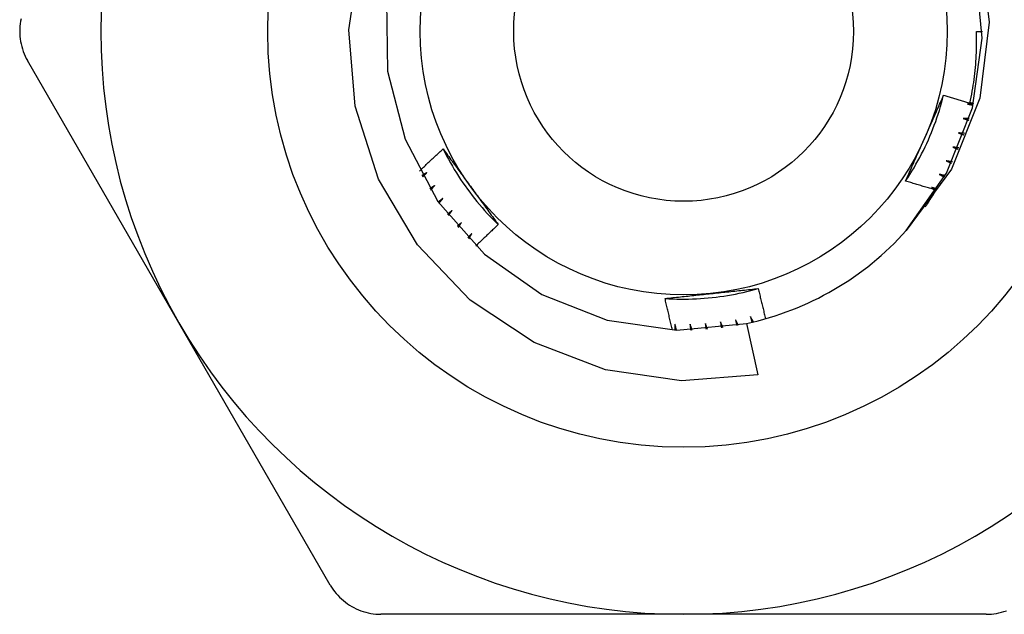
# Model space of a CAD drawing. Header units: inches. Extents: x 5 to 160, y 9 to 87.
# Tile 97 of 203: x 6.908 to 7.239, y 60.772 to 60.971. Entities that reach past the tile are written whole.
import ezdxf

# ---------------------------------------------------------------- set-up
doc = ezdxf.new("R2010")
doc.units = ezdxf.units.IN
doc.header["$MEASUREMENT"] = 0
doc.layers.add('Visible Edges(ANSI)', color=7, linetype='Continuous', lineweight=25)
doc.layers.add('Visible Tangent Edges(ANSI)', color=7, linetype='Continuous', lineweight=25)

msp = doc.modelspace()

# ---------------------------------------------------------------- linework, layer by layer
at = {"layer": 'Visible Edges(ANSI)'}
for p, q in [((7.22967, 60.96749), (7.23164, 60.96749)), ((6.96162, 60.86956), (6.91076, 60.95765)), ((7.01248, 60.78147), (6.96162, 60.86956)), ((7.15243, 60.86936), (7.15617, 60.85204)), ((7.13125, 60.77162), (7.02953, 60.77162)), ((7.23296, 60.77162), (7.13125, 60.77162))]:
    msp.add_line(p, q, dxfattribs=at)
at = {"layer": 'Visible Edges(ANSI)', "flags": 128}
for points in [[(7.15617, 60.85204), (7.13051, 60.85007), (7.10502, 60.85374), (7.08099, 60.8629), (7.05954, 60.87714), (7.04182, 60.89576), (7.02868, 60.91788), (7.02084, 60.94237), (7.01874, 60.96799), (7.02251, 60.99344)], [(7.2308, 60.99601), (7.23397, 60.97055), (7.23074, 60.94509), (7.22125, 60.92124), (7.20606, 60.90055)], [(7.20606, 60.90055), (7.21962, 60.91986), (7.2283, 60.94181), (7.23161, 60.96518), (7.22938, 60.98867)], [(7.03137, 60.97767), (7.03175, 60.95407), (7.03763, 60.93122), (7.04869, 60.91037), (7.0643, 60.89267), (7.08362, 60.87911), (7.10557, 60.87044), (7.12893, 60.86712), (7.15243, 60.86936)], [(6.90859, 60.97173), (6.90842, 60.97088), (6.90829, 60.97003), (6.9082, 60.96918), (6.90814, 60.96833), (6.90812, 60.96749), (6.90814, 60.96665), (6.9082, 60.9658), (6.90829, 60.96495), (6.90842, 60.9641), (6.90859, 60.96325), (6.9088, 60.96241), (6.90904, 60.96158), (6.90931, 60.96076), (6.90962, 60.95996), (6.90997, 60.95917), (6.91035, 60.9584), (6.91076, 60.95765)], [(7.22747, 60.9434), (7.22768, 60.94439), (7.22788, 60.94538), (7.22807, 60.94637), (7.22825, 60.94737), (7.22842, 60.94836), (7.22858, 60.94936), (7.22872, 60.95036), (7.22886, 60.95136), (7.22899, 60.95237), (7.22911, 60.95337), (7.22922, 60.95437), (7.22931, 60.95538), (7.2294, 60.95638), (7.22948, 60.95739), (7.22954, 60.9584), (7.2296, 60.95941), (7.22964, 60.96042), (7.22968, 60.96143), (7.2297, 60.96244), (7.22972, 60.96345), (7.22972, 60.96446), (7.22972, 60.96547), (7.2297, 60.96648), (7.22967, 60.96749)], [(7.20585, 60.91722), (7.20658, 60.91832), (7.20729, 60.91943), (7.20799, 60.92055), (7.20867, 60.92168), (7.20933, 60.92282), (7.20998, 60.92397), (7.21061, 60.92513), (7.21122, 60.9263), (7.21181, 60.92747), (7.21239, 60.92866), (7.21295, 60.92985), (7.2135, 60.93106), (7.21402, 60.93227), (7.21453, 60.93348), (7.21502, 60.93471), (7.21549, 60.93594), (7.21595, 60.93718), (7.21638, 60.93842), (7.2168, 60.93967), (7.2172, 60.94093), (7.21758, 60.94219), (7.21795, 60.94346), (7.21829, 60.94473), (7.21861, 60.94601)], [(7.21217, 60.93146), (7.21244, 60.93207), (7.21271, 60.93268), (7.21299, 60.93329), (7.21326, 60.9339), (7.21353, 60.93451), (7.2138, 60.93512), (7.21407, 60.93572), (7.21434, 60.93633), (7.21461, 60.93694), (7.21488, 60.93755), (7.21515, 60.93815), (7.21541, 60.93876), (7.21568, 60.93936), (7.21595, 60.93997), (7.21622, 60.94057), (7.21649, 60.94118), (7.21675, 60.94178), (7.21702, 60.94239), (7.21729, 60.94299), (7.21755, 60.94359), (7.21782, 60.9442), (7.21809, 60.9448), (7.21835, 60.94541), (7.21862, 60.94601)], [(7.21862, 60.94601), (7.21898, 60.9459), (7.21935, 60.94578), (7.21972, 60.94567), (7.22009, 60.94556), (7.22046, 60.94545), (7.22082, 60.94534), (7.22119, 60.94522), (7.22156, 60.94511), (7.22193, 60.945), (7.2223, 60.94489), (7.22267, 60.94478), (7.22304, 60.94468), (7.2234, 60.94457), (7.22377, 60.94446), (7.22414, 60.94435), (7.22451, 60.94424), (7.22488, 60.94414), (7.22525, 60.94403), (7.22562, 60.94392), (7.22599, 60.94382), (7.22636, 60.94371), (7.22673, 60.94361), (7.2271, 60.9435), (7.22747, 60.9434)], [(7.22751, 60.9436), (7.22756, 60.94358), (7.22761, 60.94357), (7.22766, 60.94355), (7.22771, 60.94354), (7.22776, 60.94353), (7.2278, 60.94351), (7.22785, 60.9435), (7.2279, 60.94349), (7.22795, 60.94347), (7.228, 60.94346), (7.22805, 60.94345), (7.22809, 60.94343), (7.22814, 60.94342), (7.22819, 60.94341), (7.22824, 60.94339), (7.22829, 60.94338), (7.22834, 60.94337), (7.22838, 60.94335), (7.22843, 60.94334), (7.22848, 60.94333), (7.22853, 60.94331), (7.22858, 60.9433), (7.22863, 60.94329), (7.22867, 60.94327)], [(7.22865, 60.94319), (7.22857, 60.94319), (7.22848, 60.94318), (7.2284, 60.94318), (7.22831, 60.94318), (7.22823, 60.94317), (7.22814, 60.94317), (7.22806, 60.94317), (7.22797, 60.94316), (7.22789, 60.94316), (7.2278, 60.94316), (7.22772, 60.94316), (7.22763, 60.94315), (7.22755, 60.94315), (7.22746, 60.94315), (7.22738, 60.94314), (7.22729, 60.94314), (7.2272, 60.94314), (7.22712, 60.94313), (7.22703, 60.94313), (7.22695, 60.94313), (7.22686, 60.94313), (7.22678, 60.94312), (7.22669, 60.94312), (7.22661, 60.94312)], [(7.22661, 60.94312), (7.22669, 60.9431), (7.22677, 60.94308), (7.22685, 60.94306), (7.22693, 60.94305), (7.22701, 60.94303), (7.22709, 60.94301), (7.22717, 60.94299), (7.22725, 60.94297), (7.22733, 60.94296), (7.22741, 60.94294), (7.22749, 60.94292), (7.22757, 60.9429), (7.22765, 60.94288), (7.22773, 60.94287), (7.22781, 60.94285), (7.22789, 60.94283), (7.22797, 60.94281), (7.22805, 60.94279), (7.22813, 60.94278), (7.22821, 60.94276), (7.22829, 60.94274), (7.22837, 60.94272), (7.22845, 60.9427), (7.22853, 60.94268)], [(7.22521, 60.9382), (7.22529, 60.93818), (7.22537, 60.93816), (7.22545, 60.93813), (7.22553, 60.93811), (7.22561, 60.93809), (7.22569, 60.93807), (7.22577, 60.93805), (7.22585, 60.93802), (7.22592, 60.938), (7.226, 60.93798), (7.22608, 60.93796), (7.22616, 60.93794), (7.22624, 60.93791), (7.22632, 60.93789), (7.2264, 60.93787), (7.22648, 60.93785), (7.22656, 60.93782), (7.22663, 60.9378), (7.22671, 60.93778), (7.22679, 60.93776), (7.22687, 60.93774), (7.22695, 60.93771), (7.22703, 60.93769), (7.22711, 60.93767)], [(7.22726, 60.93817), (7.22718, 60.93817), (7.22709, 60.93817), (7.22701, 60.93817), (7.22692, 60.93817), (7.22683, 60.93817), (7.22675, 60.93817), (7.22666, 60.93818), (7.22658, 60.93818), (7.22649, 60.93818), (7.22641, 60.93818), (7.22632, 60.93818), (7.22624, 60.93818), (7.22615, 60.93818), (7.22607, 60.93819), (7.22598, 60.93819), (7.2259, 60.93819), (7.22581, 60.93819), (7.22573, 60.93819), (7.22564, 60.93819), (7.22556, 60.93819), (7.22547, 60.9382), (7.22538, 60.9382), (7.2253, 60.9382), (7.22521, 60.9382)], [(7.20586, 60.91721), (7.20612, 60.9178), (7.20638, 60.91839), (7.20664, 60.91899), (7.2069, 60.91958), (7.20716, 60.92017), (7.20742, 60.92076), (7.20768, 60.92135), (7.20794, 60.92194), (7.2082, 60.92254), (7.20847, 60.92313), (7.20873, 60.92372), (7.20899, 60.92431), (7.20925, 60.92491), (7.20952, 60.9255), (7.20978, 60.92609), (7.21005, 60.92669), (7.21031, 60.92728), (7.21058, 60.92788), (7.21084, 60.92847), (7.21111, 60.92907), (7.21137, 60.92967), (7.21164, 60.93026), (7.2119, 60.93086), (7.21217, 60.93146)], [(7.22357, 60.93336), (7.22364, 60.93334), (7.22372, 60.93331), (7.2238, 60.93328), (7.22388, 60.93326), (7.22396, 60.93323), (7.22403, 60.93321), (7.22411, 60.93318), (7.22419, 60.93315), (7.22427, 60.93313), (7.22434, 60.9331), (7.22442, 60.93308), (7.2245, 60.93305), (7.22458, 60.93302), (7.22465, 60.933), (7.22473, 60.93297), (7.22481, 60.93294), (7.22489, 60.93292), (7.22497, 60.93289), (7.22504, 60.93287), (7.22512, 60.93284), (7.2252, 60.93281), (7.22528, 60.93279), (7.22535, 60.93276), (7.22543, 60.93273)], [(7.22561, 60.93322), (7.22552, 60.93323), (7.22544, 60.93323), (7.22535, 60.93324), (7.22527, 60.93325), (7.22518, 60.93325), (7.2251, 60.93326), (7.22501, 60.93326), (7.22493, 60.93327), (7.22484, 60.93327), (7.22476, 60.93328), (7.22467, 60.93329), (7.22459, 60.93329), (7.2245, 60.9333), (7.22442, 60.9333), (7.22433, 60.93331), (7.22425, 60.93331), (7.22416, 60.93332), (7.22408, 60.93333), (7.22399, 60.93333), (7.22391, 60.93334), (7.22382, 60.93334), (7.22374, 60.93335), (7.22365, 60.93336), (7.22357, 60.93336)], [(7.0425, 60.92055), (7.04283, 60.92087), (7.04315, 60.92118), (7.04348, 60.9215), (7.0438, 60.92181), (7.04413, 60.92212), (7.04446, 60.92244), (7.04478, 60.92275), (7.04511, 60.92306), (7.04544, 60.92338), (7.04577, 60.92369), (7.04609, 60.924), (7.04642, 60.92431), (7.04675, 60.92462), (7.04708, 60.92493), (7.04741, 60.92524), (7.04774, 60.92555), (7.04807, 60.92586), (7.0484, 60.92617), (7.04873, 60.92648), (7.04907, 60.92679), (7.0494, 60.92709), (7.04973, 60.9274), (7.05006, 60.92771), (7.0504, 60.92801)], [(7.0504, 60.92802), (7.05099, 60.92684), (7.0516, 60.92566), (7.05222, 60.9245), (7.05286, 60.92335), (7.05352, 60.9222), (7.05419, 60.92107), (7.05488, 60.91994), (7.05559, 60.91883), (7.05631, 60.91773), (7.05704, 60.91663), (7.0578, 60.91555), (7.05857, 60.91448), (7.05935, 60.91342), (7.06015, 60.91237), (7.06097, 60.91133), (7.0618, 60.91031), (7.06264, 60.90929), (7.0635, 60.90829), (7.06438, 60.90731), (7.06526, 60.90633), (7.06617, 60.90537), (7.06708, 60.90442), (7.06801, 60.90349), (7.06896, 60.90257)], [(7.0504, 60.92801), (7.05078, 60.92749), (7.05116, 60.92697), (7.05154, 60.92645), (7.05193, 60.92593), (7.05231, 60.92541), (7.05269, 60.92489), (7.05307, 60.92437), (7.05345, 60.92384), (7.05383, 60.92332), (7.05422, 60.9228), (7.0546, 60.92227), (7.05498, 60.92175), (7.05536, 60.92123), (7.05574, 60.9207), (7.05613, 60.92018), (7.05651, 60.91965), (7.05689, 60.91912), (7.05728, 60.9186), (7.05766, 60.91807), (7.05804, 60.91754), (7.05843, 60.91701), (7.05881, 60.91648), (7.0592, 60.91595), (7.05958, 60.91542)], [(7.22167, 60.92862), (7.22175, 60.92859), (7.22182, 60.92856), (7.2219, 60.92853), (7.22198, 60.9285), (7.22205, 60.92847), (7.22213, 60.92844), (7.2222, 60.92841), (7.22228, 60.92838), (7.22236, 60.92835), (7.22243, 60.92832), (7.22251, 60.92829), (7.22259, 60.92826), (7.22266, 60.92823), (7.22274, 60.9282), (7.22281, 60.92816), (7.22289, 60.92813), (7.22297, 60.9281), (7.22304, 60.92807), (7.22312, 60.92804), (7.2232, 60.92801), (7.22327, 60.92798), (7.22335, 60.92795), (7.22342, 60.92792), (7.2235, 60.92789)], [(7.2237, 60.92837), (7.22362, 60.92838), (7.22353, 60.92839), (7.22345, 60.9284), (7.22337, 60.92841), (7.22328, 60.92842), (7.2232, 60.92843), (7.22311, 60.92844), (7.22303, 60.92845), (7.22294, 60.92846), (7.22286, 60.92847), (7.22277, 60.92848), (7.22269, 60.92849), (7.2226, 60.9285), (7.22252, 60.92851), (7.22243, 60.92852), (7.22235, 60.92853), (7.22226, 60.92854), (7.22218, 60.92855), (7.22209, 60.92856), (7.22201, 60.92858), (7.22193, 60.92859), (7.22184, 60.9286), (7.22176, 60.92861), (7.22167, 60.92862)], [(7.21953, 60.92398), (7.21961, 60.92394), (7.21968, 60.92391), (7.21976, 60.92387), (7.21983, 60.92384), (7.2199, 60.92381), (7.21998, 60.92377), (7.22005, 60.92374), (7.22013, 60.9237), (7.2202, 60.92367), (7.22028, 60.92364), (7.22035, 60.9236), (7.22043, 60.92357), (7.2205, 60.92353), (7.22058, 60.9235), (7.22065, 60.92347), (7.22072, 60.92343), (7.2208, 60.9234), (7.22087, 60.92336), (7.22095, 60.92333), (7.22102, 60.92329), (7.2211, 60.92326), (7.22117, 60.92323), (7.22125, 60.92319), (7.22132, 60.92316)], [(7.22155, 60.92362), (7.22146, 60.92364), (7.22138, 60.92365), (7.2213, 60.92367), (7.22121, 60.92368), (7.22113, 60.9237), (7.22104, 60.92371), (7.22096, 60.92373), (7.22088, 60.92374), (7.22079, 60.92376), (7.22071, 60.92377), (7.22062, 60.92378), (7.22054, 60.9238), (7.22046, 60.92381), (7.22037, 60.92383), (7.22029, 60.92384), (7.2202, 60.92386), (7.22012, 60.92387), (7.22004, 60.92389), (7.21995, 60.9239), (7.21987, 60.92392), (7.21978, 60.92393), (7.2197, 60.92395), (7.21962, 60.92396), (7.21953, 60.92398)], [(7.045, 60.92007), (7.04493, 60.92003), (7.04486, 60.91998), (7.04478, 60.91994), (7.04471, 60.9199), (7.04464, 60.91986), (7.04457, 60.91982), (7.0445, 60.91978), (7.04443, 60.91973), (7.04436, 60.91969), (7.04429, 60.91965), (7.04422, 60.91961), (7.04415, 60.91957), (7.04408, 60.91953), (7.04401, 60.91949), (7.04394, 60.91944), (7.04387, 60.9194), (7.0438, 60.91936), (7.04372, 60.91932), (7.04365, 60.91928), (7.04358, 60.91924), (7.04351, 60.9192), (7.04344, 60.91915), (7.04337, 60.91911), (7.0433, 60.91907)], [(7.04355, 60.91862), (7.04361, 60.91868), (7.04367, 60.91874), (7.04373, 60.9188), (7.04379, 60.91886), (7.04385, 60.91892), (7.04391, 60.91898), (7.04397, 60.91904), (7.04403, 60.9191), (7.04409, 60.91916), (7.04415, 60.91922), (7.04421, 60.91928), (7.04427, 60.91934), (7.04433, 60.9194), (7.04439, 60.91946), (7.04445, 60.91952), (7.04451, 60.91958), (7.04457, 60.91965), (7.04463, 60.91971), (7.04469, 60.91977), (7.04476, 60.91983), (7.04482, 60.91989), (7.04488, 60.91995), (7.04494, 60.92001), (7.045, 60.92007)], [(7.21606, 60.91416), (7.21563, 60.91429), (7.21521, 60.91441), (7.21478, 60.91453), (7.21435, 60.91465), (7.21393, 60.91478), (7.2135, 60.9149), (7.21308, 60.91502), (7.21265, 60.91515), (7.21223, 60.91527), (7.2118, 60.9154), (7.21137, 60.91553), (7.21095, 60.91565), (7.21052, 60.91578), (7.2101, 60.91591), (7.20967, 60.91604), (7.20925, 60.91617), (7.20883, 60.91629), (7.2084, 60.91642), (7.20798, 60.91655), (7.20755, 60.91668), (7.20713, 60.91682), (7.20671, 60.91695), (7.20628, 60.91708), (7.20586, 60.91721)], [(7.21715, 60.91945), (7.21723, 60.91941), (7.2173, 60.91938), (7.21737, 60.91934), (7.21745, 60.9193), (7.21752, 60.91926), (7.21759, 60.91923), (7.21766, 60.91919), (7.21774, 60.91915), (7.21781, 60.91911), (7.21788, 60.91907), (7.21795, 60.91904), (7.21803, 60.919), (7.2181, 60.91896), (7.21817, 60.91892), (7.21824, 60.91888), (7.21832, 60.91885), (7.21839, 60.91881), (7.21846, 60.91877), (7.21853, 60.91873), (7.21861, 60.91869), (7.21868, 60.91866), (7.21875, 60.91862), (7.21883, 60.91858), (7.2189, 60.91854)], [(7.21915, 60.919), (7.21907, 60.91902), (7.21898, 60.91903), (7.2189, 60.91905), (7.21882, 60.91907), (7.21873, 60.91909), (7.21865, 60.91911), (7.21857, 60.91913), (7.21848, 60.91915), (7.2184, 60.91917), (7.21832, 60.91919), (7.21824, 60.9192), (7.21815, 60.91922), (7.21807, 60.91924), (7.21799, 60.91926), (7.2179, 60.91928), (7.21782, 60.9193), (7.21774, 60.91932), (7.21765, 60.91934), (7.21757, 60.91936), (7.21749, 60.91938), (7.2174, 60.91939), (7.21732, 60.91941), (7.21724, 60.91943), (7.21715, 60.91945)], [(7.04757, 60.91566), (7.04751, 60.91561), (7.04744, 60.91556), (7.04737, 60.91552), (7.0473, 60.91547), (7.04723, 60.91543), (7.04716, 60.91538), (7.0471, 60.91534), (7.04703, 60.91529), (7.04696, 60.91525), (7.04689, 60.9152), (7.04682, 60.91516), (7.04675, 60.91511), (7.04669, 60.91507), (7.04662, 60.91502), (7.04655, 60.91498), (7.04648, 60.91493), (7.04641, 60.91489), (7.04634, 60.91484), (7.04627, 60.9148), (7.04621, 60.91475), (7.04614, 60.91471), (7.04607, 60.91466), (7.046, 60.91462), (7.04593, 60.91457)], [(7.04621, 60.91413), (7.04626, 60.91419), (7.04632, 60.91426), (7.04638, 60.91432), (7.04643, 60.91439), (7.04649, 60.91445), (7.04655, 60.91451), (7.04661, 60.91458), (7.04666, 60.91464), (7.04672, 60.9147), (7.04678, 60.91477), (7.04683, 60.91483), (7.04689, 60.91489), (7.04695, 60.91496), (7.047, 60.91502), (7.04706, 60.91508), (7.04712, 60.91515), (7.04717, 60.91521), (7.04723, 60.91527), (7.04729, 60.91534), (7.04735, 60.9154), (7.0474, 60.91547), (7.04746, 60.91553), (7.04752, 60.91559), (7.04757, 60.91566)], [(7.05958, 60.91542), (7.05997, 60.91488), (7.06037, 60.91434), (7.06076, 60.9138), (7.06115, 60.91326), (7.06154, 60.91272), (7.06193, 60.91219), (7.06232, 60.91165), (7.06272, 60.91111), (7.06311, 60.91057), (7.0635, 60.91004), (7.06389, 60.9095), (7.06428, 60.90897), (7.06467, 60.90843), (7.06506, 60.90789), (7.06545, 60.90736), (7.06584, 60.90683), (7.06623, 60.90629), (7.06662, 60.90576), (7.06701, 60.90523), (7.0674, 60.90469), (7.06779, 60.90416), (7.06818, 60.90363), (7.06857, 60.9031), (7.06896, 60.90257)], [(7.2125, 60.90853), (7.21266, 60.90876), (7.21281, 60.90899), (7.21297, 60.90922), (7.21312, 60.90945), (7.21327, 60.90969), (7.21343, 60.90992), (7.21358, 60.91015), (7.21373, 60.91038), (7.21388, 60.91062), (7.21403, 60.91085), (7.21418, 60.91108), (7.21433, 60.91132), (7.21448, 60.91155), (7.21462, 60.91179), (7.21477, 60.91202), (7.21492, 60.91226), (7.21506, 60.9125), (7.21521, 60.91273), (7.21535, 60.91297), (7.21549, 60.91321), (7.21564, 60.91345), (7.21578, 60.91369), (7.21592, 60.91392), (7.21606, 60.91416)], [(7.21454, 60.91506), (7.21461, 60.91502), (7.21467, 60.91498), (7.21473, 60.91495), (7.2148, 60.91491), (7.21486, 60.91487), (7.21492, 60.91484), (7.21499, 60.9148), (7.21505, 60.91476), (7.21511, 60.91472), (7.21518, 60.91469), (7.21524, 60.91465), (7.2153, 60.91461), (7.21537, 60.91457), (7.21543, 60.91454), (7.21549, 60.9145), (7.21556, 60.91446), (7.21562, 60.91443), (7.21568, 60.91439), (7.21574, 60.91435), (7.21581, 60.91431), (7.21587, 60.91428), (7.21593, 60.91424), (7.216, 60.9142), (7.21606, 60.91416)], [(7.21651, 60.9145), (7.21643, 60.91452), (7.21635, 60.91455), (7.21627, 60.91457), (7.21619, 60.91459), (7.2161, 60.91461), (7.21602, 60.91464), (7.21594, 60.91466), (7.21586, 60.91468), (7.21578, 60.91471), (7.21569, 60.91473), (7.21561, 60.91475), (7.21553, 60.91478), (7.21545, 60.9148), (7.21537, 60.91482), (7.21528, 60.91485), (7.2152, 60.91487), (7.21512, 60.91489), (7.21504, 60.91492), (7.21496, 60.91494), (7.21487, 60.91496), (7.21479, 60.91499), (7.21471, 60.91501), (7.21463, 60.91503), (7.21454, 60.91506)], [(7.05038, 60.91138), (7.05031, 60.91133), (7.05025, 60.91128), (7.05018, 60.91124), (7.05011, 60.91119), (7.05005, 60.91114), (7.04998, 60.91109), (7.04992, 60.91104), (7.04985, 60.91099), (7.04978, 60.91094), (7.04972, 60.9109), (7.04965, 60.91085), (7.04959, 60.9108), (7.04952, 60.91075), (7.04945, 60.9107), (7.04939, 60.91065), (7.04932, 60.9106), (7.04926, 60.91055), (7.04919, 60.91051), (7.04912, 60.91046), (7.04906, 60.91041), (7.04899, 60.91036), (7.04893, 60.91031), (7.04886, 60.91026), (7.04879, 60.91022)], [(7.04909, 60.90979), (7.04914, 60.90986), (7.0492, 60.90992), (7.04925, 60.90999), (7.04931, 60.91005), (7.04936, 60.91012), (7.04941, 60.91019), (7.04947, 60.91025), (7.04952, 60.91032), (7.04957, 60.91039), (7.04963, 60.91045), (7.04968, 60.91052), (7.04973, 60.91059), (7.04979, 60.91065), (7.04984, 60.91072), (7.04989, 60.91079), (7.04995, 60.91085), (7.05, 60.91092), (7.05005, 60.91098), (7.05011, 60.91105), (7.05016, 60.91112), (7.05022, 60.91118), (7.05027, 60.91125), (7.05032, 60.91132), (7.05038, 60.91138)], [(7.0534, 60.90726), (7.05334, 60.90721), (7.05327, 60.90716), (7.05321, 60.9071), (7.05315, 60.90705), (7.05308, 60.907), (7.05302, 60.90695), (7.05296, 60.9069), (7.05289, 60.90684), (7.05283, 60.90679), (7.05277, 60.90674), (7.0527, 60.90669), (7.05264, 60.90664), (7.05258, 60.90658), (7.05251, 60.90653), (7.05245, 60.90648), (7.05239, 60.90643), (7.05232, 60.90638), (7.05226, 60.90632), (7.05219, 60.90627), (7.05213, 60.90622), (7.05207, 60.90617), (7.052, 60.90612), (7.05194, 60.90606), (7.05188, 60.90601)], [(7.0522, 60.9056), (7.05225, 60.90567), (7.0523, 60.90574), (7.05235, 60.90581), (7.0524, 60.90588), (7.05245, 60.90595), (7.0525, 60.90602), (7.05255, 60.90609), (7.0526, 60.90616), (7.05265, 60.90622), (7.0527, 60.90629), (7.05275, 60.90636), (7.0528, 60.90643), (7.05285, 60.9065), (7.0529, 60.90657), (7.05295, 60.90664), (7.053, 60.90671), (7.05305, 60.90678), (7.0531, 60.90685), (7.05315, 60.90692), (7.0532, 60.90698), (7.05325, 60.90705), (7.0533, 60.90712), (7.05335, 60.90719), (7.0534, 60.90726)], [(7.05663, 60.9033), (7.05657, 60.90325), (7.05651, 60.90319), (7.05645, 60.90314), (7.05639, 60.90308), (7.05633, 60.90302), (7.05627, 60.90297), (7.05621, 60.90291), (7.05615, 60.90286), (7.05608, 60.9028), (7.05602, 60.90275), (7.05596, 60.90269), (7.0559, 60.90264), (7.05584, 60.90258), (7.05578, 60.90253), (7.05572, 60.90247), (7.05566, 60.90242), (7.0556, 60.90236), (7.05554, 60.90231), (7.05548, 60.90225), (7.05542, 60.9022), (7.05536, 60.90214), (7.0553, 60.90209), (7.05524, 60.90203), (7.05518, 60.90198)], [(7.05552, 60.90158), (7.05556, 60.90165), (7.05561, 60.90173), (7.05565, 60.9018), (7.0557, 60.90187), (7.05575, 60.90194), (7.05579, 60.90201), (7.05584, 60.90208), (7.05589, 60.90216), (7.05593, 60.90223), (7.05598, 60.9023), (7.05603, 60.90237), (7.05607, 60.90244), (7.05612, 60.90251), (7.05616, 60.90259), (7.05621, 60.90266), (7.05626, 60.90273), (7.0563, 60.9028), (7.05635, 60.90287), (7.0564, 60.90294), (7.05644, 60.90302), (7.05649, 60.90309), (7.05654, 60.90316), (7.05658, 60.90323), (7.05663, 60.9033)], [(7.06896, 60.90257), (7.06864, 60.90227), (7.06832, 60.90198), (7.068, 60.90168), (7.06769, 60.90138), (7.06737, 60.90108), (7.06705, 60.90079), (7.06674, 60.90049), (7.06642, 60.90019), (7.0661, 60.89989), (7.06579, 60.89959), (7.06547, 60.89929), (7.06516, 60.89899), (7.06484, 60.89869), (7.06453, 60.89839), (7.06422, 60.89809), (7.0639, 60.89779), (7.06359, 60.89749), (7.06328, 60.89719), (7.06297, 60.89688), (7.06265, 60.89658), (7.06234, 60.89628), (7.06203, 60.89597), (7.06172, 60.89567), (7.06141, 60.89537)], [(7.06006, 60.89951), (7.06, 60.89946), (7.05995, 60.8994), (7.05989, 60.89934), (7.05983, 60.89928), (7.05977, 60.89922), (7.05972, 60.89916), (7.05966, 60.89911), (7.0596, 60.89905), (7.05954, 60.89899), (7.05949, 60.89893), (7.05943, 60.89887), (7.05937, 60.89881), (7.05931, 60.89876), (7.05926, 60.8987), (7.0592, 60.89864), (7.05914, 60.89858), (7.05908, 60.89852), (7.05902, 60.89847), (7.05897, 60.89841), (7.05891, 60.89835), (7.05885, 60.89829), (7.05879, 60.89823), (7.05874, 60.89817), (7.05868, 60.89812)], [(7.05904, 60.89774), (7.05908, 60.89781), (7.05912, 60.89789), (7.05917, 60.89796), (7.05921, 60.89804), (7.05925, 60.89811), (7.05929, 60.89818), (7.05934, 60.89826), (7.05938, 60.89833), (7.05942, 60.89841), (7.05946, 60.89848), (7.05951, 60.89855), (7.05955, 60.89863), (7.05959, 60.8987), (7.05963, 60.89878), (7.05968, 60.89885), (7.05972, 60.89892), (7.05976, 60.899), (7.05981, 60.89907), (7.05985, 60.89915), (7.05989, 60.89922), (7.05993, 60.89929), (7.05998, 60.89937), (7.06002, 60.89944), (7.06006, 60.89951)], [(7.12501, 60.87774), (7.12633, 60.87766), (7.12764, 60.8776), (7.12896, 60.87756), (7.13028, 60.87754), (7.1316, 60.87753), (7.13292, 60.87755), (7.13424, 60.87758), (7.13556, 60.87764), (7.13687, 60.87771), (7.13819, 60.8778), (7.1395, 60.87791), (7.14082, 60.87804), (7.14213, 60.87819), (7.14344, 60.87836), (7.14474, 60.87855), (7.14604, 60.87875), (7.14734, 60.87898), (7.14864, 60.87922), (7.14993, 60.87949), (7.15122, 60.87977), (7.1525, 60.88007), (7.15378, 60.88039), (7.15506, 60.88073), (7.15633, 60.88109)], [(7.14051, 60.87939), (7.14117, 60.87946), (7.14183, 60.87953), (7.1425, 60.8796), (7.14316, 60.87967), (7.14382, 60.87974), (7.14449, 60.87981), (7.14515, 60.87988), (7.14581, 60.87995), (7.14647, 60.88002), (7.14713, 60.88009), (7.14779, 60.88016), (7.14845, 60.88023), (7.14911, 60.8803), (7.14976, 60.88037), (7.15042, 60.88044), (7.15108, 60.88051), (7.15174, 60.88058), (7.15239, 60.88066), (7.15305, 60.88073), (7.15371, 60.8808), (7.15436, 60.88087), (7.15502, 60.88094), (7.15567, 60.88101), (7.15633, 60.88109)], [(7.15633, 60.88109), (7.15642, 60.88066), (7.15652, 60.88024), (7.15662, 60.87981), (7.15672, 60.87939), (7.15682, 60.87897), (7.15692, 60.87854), (7.15702, 60.87812), (7.15712, 60.8777), (7.15722, 60.87728), (7.15732, 60.87685), (7.15742, 60.87643), (7.15752, 60.87601), (7.15763, 60.87559), (7.15773, 60.87516), (7.15783, 60.87474), (7.15794, 60.87432), (7.15804, 60.8739), (7.15815, 60.87348), (7.15825, 60.87306), (7.15836, 60.87263), (7.15847, 60.87221), (7.15858, 60.87179), (7.15868, 60.87137), (7.15879, 60.87095)], [(7.12501, 60.87774), (7.12565, 60.87781), (7.12629, 60.87788), (7.12693, 60.87795), (7.12758, 60.87802), (7.12822, 60.87809), (7.12886, 60.87816), (7.12951, 60.87823), (7.13015, 60.8783), (7.13079, 60.87837), (7.13144, 60.87843), (7.13208, 60.8785), (7.13273, 60.87857), (7.13337, 60.87864), (7.13402, 60.87871), (7.13466, 60.87878), (7.13531, 60.87885), (7.13596, 60.87891), (7.1366, 60.87898), (7.13725, 60.87905), (7.1379, 60.87912), (7.13855, 60.87919), (7.1392, 60.87926), (7.13985, 60.87932), (7.14051, 60.87939)], [(7.12752, 60.86717), (7.12741, 60.8676), (7.1273, 60.86804), (7.12719, 60.86848), (7.12708, 60.86892), (7.12698, 60.86936), (7.12687, 60.8698), (7.12676, 60.87024), (7.12665, 60.87068), (7.12655, 60.87112), (7.12644, 60.87156), (7.12634, 60.872), (7.12623, 60.87244), (7.12613, 60.87288), (7.12602, 60.87332), (7.12592, 60.87376), (7.12582, 60.8742), (7.12571, 60.87465), (7.12561, 60.87509), (7.12551, 60.87553), (7.12541, 60.87597), (7.12531, 60.87641), (7.12521, 60.87685), (7.12511, 60.87729), (7.12501, 60.87774)], [(7.15369, 60.87166), (7.15372, 60.87158), (7.15374, 60.8715), (7.15376, 60.87142), (7.15378, 60.87134), (7.1538, 60.87126), (7.15382, 60.87118), (7.15384, 60.8711), (7.15386, 60.87102), (7.15388, 60.87094), (7.1539, 60.87087), (7.15393, 60.87079), (7.15395, 60.87071), (7.15397, 60.87063), (7.15399, 60.87055), (7.15401, 60.87047), (7.15403, 60.87039), (7.15405, 60.87031), (7.15407, 60.87023), (7.15409, 60.87015), (7.15411, 60.87007), (7.15413, 60.86999), (7.15416, 60.86991), (7.15418, 60.86984), (7.1542, 60.86976)], [(7.1547, 60.86988), (7.15466, 60.86995), (7.15462, 60.87002), (7.15458, 60.8701), (7.15453, 60.87017), (7.15449, 60.87025), (7.15445, 60.87032), (7.15441, 60.8704), (7.15437, 60.87047), (7.15432, 60.87054), (7.15428, 60.87062), (7.15424, 60.87069), (7.1542, 60.87077), (7.15416, 60.87084), (7.15411, 60.87091), (7.15407, 60.87099), (7.15403, 60.87106), (7.15399, 60.87114), (7.15395, 60.87121), (7.1539, 60.87129), (7.15386, 60.87136), (7.15382, 60.87143), (7.15378, 60.87151), (7.15374, 60.87158), (7.15369, 60.87166)], [(7.12834, 60.86911), (7.12834, 60.86902), (7.12834, 60.86894), (7.12834, 60.86886), (7.12834, 60.86878), (7.12834, 60.8687), (7.12834, 60.86861), (7.12834, 60.86853), (7.12834, 60.86845), (7.12834, 60.86837), (7.12834, 60.86829), (7.12834, 60.8682), (7.12834, 60.86812), (7.12834, 60.86804), (7.12834, 60.86796), (7.12834, 60.86788), (7.12834, 60.8678), (7.12834, 60.86771), (7.12834, 60.86763), (7.12834, 60.86755), (7.12834, 60.86747), (7.12834, 60.86739), (7.12834, 60.8673), (7.12834, 60.86722), (7.12834, 60.86714)], [(7.12886, 60.86713), (7.12884, 60.86721), (7.12881, 60.86729), (7.12879, 60.86737), (7.12877, 60.86746), (7.12875, 60.86754), (7.12873, 60.86762), (7.1287, 60.8677), (7.12868, 60.86779), (7.12866, 60.86787), (7.12864, 60.86795), (7.12862, 60.86803), (7.1286, 60.86812), (7.12858, 60.8682), (7.12855, 60.86828), (7.12853, 60.86836), (7.12851, 60.86845), (7.12849, 60.86853), (7.12847, 60.86861), (7.12845, 60.86869), (7.12842, 60.86878), (7.1284, 60.86886), (7.12838, 60.86894), (7.12836, 60.86902), (7.12834, 60.86911)], [(7.13345, 60.86909), (7.13345, 60.86901), (7.13346, 60.86892), (7.13346, 60.86884), (7.13347, 60.86876), (7.13347, 60.86868), (7.13348, 60.8686), (7.13348, 60.86852), (7.13348, 60.86843), (7.13349, 60.86835), (7.13349, 60.86827), (7.1335, 60.86819), (7.1335, 60.86811), (7.1335, 60.86802), (7.13351, 60.86794), (7.13351, 60.86786), (7.13352, 60.86778), (7.13352, 60.8677), (7.13352, 60.86761), (7.13353, 60.86753), (7.13353, 60.86745), (7.13354, 60.86737), (7.13354, 60.86729), (7.13354, 60.86721), (7.13355, 60.86712)], [(7.13407, 60.86714), (7.13404, 60.86722), (7.13402, 60.8673), (7.13399, 60.86738), (7.13397, 60.86746), (7.13394, 60.86754), (7.13391, 60.86762), (7.13389, 60.86771), (7.13386, 60.86779), (7.13384, 60.86787), (7.13381, 60.86795), (7.13378, 60.86803), (7.13376, 60.86811), (7.13373, 60.86819), (7.13371, 60.86827), (7.13368, 60.86836), (7.13365, 60.86844), (7.13363, 60.86852), (7.1336, 60.8686), (7.13358, 60.86868), (7.13355, 60.86876), (7.13353, 60.86884), (7.1335, 60.86893), (7.13347, 60.86901), (7.13345, 60.86909)], [(7.13855, 60.86934), (7.13856, 60.86925), (7.13857, 60.86917), (7.13858, 60.86909), (7.13859, 60.86901), (7.1386, 60.86893), (7.13861, 60.86885), (7.13861, 60.86876), (7.13862, 60.86868), (7.13863, 60.8686), (7.13864, 60.86852), (7.13865, 60.86844), (7.13866, 60.86836), (7.13866, 60.86828), (7.13867, 60.86819), (7.13868, 60.86811), (7.13869, 60.86803), (7.1387, 60.86795), (7.13871, 60.86787), (7.13871, 60.86779), (7.13872, 60.8677), (7.13873, 60.86762), (7.13874, 60.86754), (7.13875, 60.86746), (7.13876, 60.86738)], [(7.13927, 60.86742), (7.13924, 60.8675), (7.13921, 60.86758), (7.13918, 60.86766), (7.13915, 60.86774), (7.13912, 60.86782), (7.13909, 60.8679), (7.13906, 60.86798), (7.13903, 60.86806), (7.139, 60.86814), (7.13897, 60.86822), (7.13894, 60.8683), (7.13891, 60.86838), (7.13888, 60.86846), (7.13885, 60.86854), (7.13882, 60.86862), (7.13879, 60.8687), (7.13876, 60.86878), (7.13873, 60.86886), (7.1387, 60.86894), (7.13867, 60.86902), (7.13864, 60.8691), (7.13861, 60.86918), (7.13858, 60.86926), (7.13855, 60.86934)], [(7.14364, 60.86985), (7.14365, 60.86977), (7.14366, 60.86968), (7.14368, 60.8696), (7.14369, 60.86952), (7.1437, 60.86944), (7.14372, 60.86936), (7.14373, 60.86928), (7.14374, 60.8692), (7.14375, 60.86912), (7.14377, 60.86904), (7.14378, 60.86896), (7.14379, 60.86888), (7.1438, 60.86879), (7.14382, 60.86871), (7.14383, 60.86863), (7.14384, 60.86855), (7.14385, 60.86847), (7.14387, 60.86839), (7.14388, 60.86831), (7.14389, 60.86823), (7.1439, 60.86815), (7.14392, 60.86807), (7.14393, 60.86798), (7.14394, 60.8679)], [(7.14446, 60.86797), (7.14442, 60.86805), (7.14439, 60.86813), (7.14435, 60.8682), (7.14432, 60.86828), (7.14429, 60.86836), (7.14425, 60.86844), (7.14422, 60.86852), (7.14418, 60.8686), (7.14415, 60.86867), (7.14412, 60.86875), (7.14408, 60.86883), (7.14405, 60.86891), (7.14401, 60.86899), (7.14398, 60.86906), (7.14394, 60.86914), (7.14391, 60.86922), (7.14388, 60.8693), (7.14384, 60.86938), (7.14381, 60.86946), (7.14377, 60.86953), (7.14374, 60.86961), (7.14371, 60.86969), (7.14367, 60.86977), (7.14364, 60.86985)], [(7.14869, 60.87062), (7.14871, 60.87054), (7.14872, 60.87046), (7.14874, 60.87038), (7.14876, 60.8703), (7.14877, 60.87022), (7.14879, 60.87014), (7.14881, 60.87006), (7.14883, 60.86998), (7.14884, 60.8699), (7.14886, 60.86982), (7.14888, 60.86974), (7.14889, 60.86966), (7.14891, 60.86958), (7.14893, 60.8695), (7.14894, 60.86942), (7.14896, 60.86934), (7.14898, 60.86926), (7.14899, 60.86918), (7.14901, 60.8691), (7.14903, 60.86902), (7.14904, 60.86894), (7.14906, 60.86886), (7.14908, 60.86878), (7.14909, 60.8687)], [(7.14961, 60.86879), (7.14957, 60.86887), (7.14953, 60.86894), (7.14949, 60.86902), (7.14945, 60.8691), (7.14941, 60.86917), (7.14938, 60.86925), (7.14934, 60.86932), (7.1493, 60.8694), (7.14926, 60.86948), (7.14922, 60.86955), (7.14918, 60.86963), (7.14915, 60.86971), (7.14911, 60.86978), (7.14907, 60.86986), (7.14903, 60.86993), (7.14899, 60.87001), (7.14896, 60.87009), (7.14892, 60.87016), (7.14888, 60.87024), (7.14884, 60.87032), (7.1488, 60.87039), (7.14877, 60.87047), (7.14873, 60.87055), (7.14869, 60.87062)], [(7.01248, 60.78147), (7.01292, 60.78074), (7.0134, 60.78002), (7.01391, 60.77933), (7.01445, 60.77866), (7.01502, 60.77801), (7.01562, 60.77738), (7.01625, 60.77679), (7.0169, 60.77622), (7.01757, 60.77568), (7.01826, 60.77517), (7.01896, 60.7747), (7.01969, 60.77426), (7.02042, 60.77386), (7.02119, 60.77348), (7.02197, 60.77314), (7.02277, 60.77283), (7.02359, 60.77255), (7.02442, 60.77231), (7.02526, 60.7721), (7.02611, 60.77193), (7.02696, 60.77179), (7.02782, 60.7717), (7.02867, 60.77164), (7.02953, 60.77162)], [(7.23296, 60.77162), (7.23382, 60.77164), (7.23467, 60.7717), (7.23553, 60.77179), (7.23638, 60.77193), (7.23723, 60.7721), (7.23807, 60.77231), (7.2389, 60.77255), (7.23972, 60.77283)]]:
    msp.add_lwpolyline(points, dxfattribs=at)
at = {"layer": 'Visible Edges(ANSI)'}
for radius in [0.13976, 0.08858]:
    msp.add_circle((7.13125, 60.96749), radius, dxfattribs=at)
for radius, start, end in [(0.19587, 150, 210), (0.10039, 282.18, 318.18), (0.19587, 210, 270), (0.19587, 270, 330)]:
    msp.add_arc((7.13125, 60.96749), radius, start, end, dxfattribs=at)
at = {"layer": 'Visible Tangent Edges(ANSI)'}
msp.add_circle((7.13125, 60.96749), 0.05709, dxfattribs=at)

doc.saveas('drawing.dxf')
